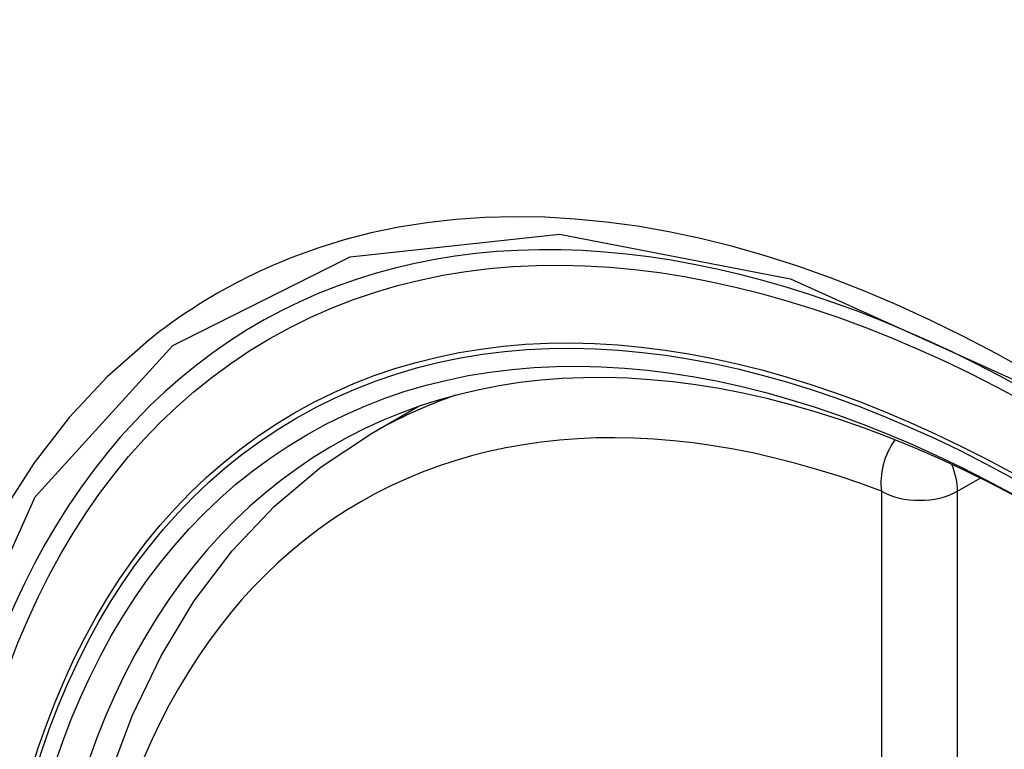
# Model space of a CAD drawing. Header units: inches. Extents: x 481 to 566.6, y 187.4 to 263.9.
# Tile 28 of 132: x 483.665 to 483.881, y 254.683 to 254.844. Entities that reach past the tile are written whole.
import ezdxf

# ---------------------------------------------------------------- set-up
doc = ezdxf.new("R2010")
doc.units = ezdxf.units.IN
doc.header["$MEASUREMENT"] = 0
doc.layers.add('Visible Edges(ANSI)', color=7, linetype='Continuous', lineweight=25)
doc.layers.add('Visible Tangent Edges(ANSI)', color=7, linetype='Continuous', lineweight=25)

msp = doc.modelspace()

# ---------------------------------------------------------------- linework, layer by layer
at = {"layer": 'Visible Edges(ANSI)'}
msp.add_line((483.74253, 254.75263), (483.75281, 254.75856), dxfattribs=at)
at = {"layer": 'Visible Edges(ANSI)', "flags": 128}
msp.add_lwpolyline([(483.68482, 254.67683), (483.69005, 254.6908), (483.69632, 254.70384), (483.70362, 254.7159), (483.71193, 254.72688), (483.72123, 254.73671), (483.73145, 254.74532), (483.74253, 254.75263)], dxfattribs=at)
at = {"layer": 'Visible Edges(ANSI)'}
for centre, major_axis, start_param, end_param in [((483.99647, 253.97528), (-0.64961, 1.12515), 5.161526, 5.834048), ((483.89172, 254.47735), (0.15748, -0.27276), 2.363977, 7.060801)]:
    msp.add_ellipse(centre, major_axis=major_axis, ratio=0.57735, start_param=start_param, end_param=end_param, dxfattribs=at)
msp.add_ellipse((483.88824, 254.47534), major_axis=(-0.15994, 0.27703), ratio=0.57735, dxfattribs=at)
at = {"layer": 'Visible Tangent Edges(ANSI)'}
for p, q in [((483.87119, 254.73998), (483.87618, 254.74286)), ((483.85449, 254.73998), (483.85449, 254.25531)), ((483.87119, 254.25531), (483.87119, 254.73998))]:
    msp.add_line(p, q, dxfattribs=at)
at = {"layer": 'Visible Tangent Edges(ANSI)', "flags": 128}
for points in [[(483.88712, 254.76602), (483.87981, 254.77012), (483.87249, 254.77397), (483.86518, 254.77756), (483.85787, 254.78091), (483.85059, 254.784), (483.84333, 254.78683), (483.83612, 254.78939), (483.82895, 254.79169), (483.82184, 254.79372), (483.81479, 254.79547), (483.80782, 254.79695), (483.8009, 254.79815), (483.79404, 254.79908), (483.78726, 254.79974), (483.78056, 254.80013), (483.77394, 254.80024), (483.76742, 254.80007), (483.76101, 254.79963), (483.75471, 254.79892), (483.74853, 254.79793), (483.74247, 254.79667), (483.73654, 254.79514), (483.73073, 254.79335), (483.72506, 254.79128)], [(483.71246, 254.37105), (483.67884, 254.43813), (483.65471, 254.50721), (483.64126, 254.5748), (483.63912, 254.63787), (483.64837, 254.69329), (483.66866, 254.73875), (483.69892, 254.77195), (483.73786, 254.79142), (483.78383, 254.7964), (483.8345, 254.78662), (483.88762, 254.76257)], [(483.72506, 254.79128), (483.72364, 254.79071), (483.72223, 254.79013), (483.72082, 254.78953), (483.71943, 254.78891), (483.71804, 254.78828), (483.71666, 254.78762), (483.7153, 254.78696), (483.71394, 254.78627), (483.71259, 254.78557), (483.71125, 254.78485), (483.70992, 254.78412), (483.7086, 254.78337), (483.70729, 254.7826), (483.70599, 254.78182), (483.7047, 254.78102), (483.70342, 254.7802), (483.70215, 254.77937), (483.70089, 254.77852), (483.69964, 254.77765), (483.69839, 254.77677), (483.69716, 254.77587), (483.69594, 254.77496), (483.69473, 254.77403), (483.69354, 254.77308)], [(483.69354, 254.77308), (483.68451, 254.7651), (483.67615, 254.75613), (483.66849, 254.74621), (483.66155, 254.73536), (483.65537, 254.72362), (483.64996, 254.71102), (483.64535, 254.69761), (483.64157, 254.68346), (483.63862, 254.66862)]]:
    msp.add_lwpolyline(points, dxfattribs=at)
at = {"layer": 'Visible Tangent Edges(ANSI)'}
for centre, major_axis, ratio, start_param, end_param in [((483.89073, 254.47678), (-0.17318, 0.29996), 0.57735, 5.05527, 10.652693), ((483.89068, 254.47675), (-0.15059, 0.26083), 0.57735, 5.66855, 8.468616), ((483.89903, 254.48157), (-0.1565, 0.27106), 0.57735, 6.171189, 6.283185), ((483.86284, 254.7448), (-0.00418, -0.01105), 0.667065, 4.356432, 5.396522), ((483.86284, 254.7448), (0.00591, -0.01023), 0.57735, 0.785398, 1.348991), ((483.86284, 254.7448), (-0.01181, 0), 0.57735, 0.785398, 2.356194)]:
    msp.add_ellipse(centre, major_axis=major_axis, ratio=ratio, start_param=start_param, end_param=end_param, dxfattribs=at)
for centre, major_axis in [((483.89132, 254.47712), (0.17111, -0.29637)), ((483.88835, 254.4754), (-0.1627, 0.2818)), ((483.88824, 254.47534), (0.1621, -0.28076))]:
    msp.add_ellipse(centre, major_axis=major_axis, ratio=0.57735, dxfattribs=at)

doc.saveas('drawing.dxf')
